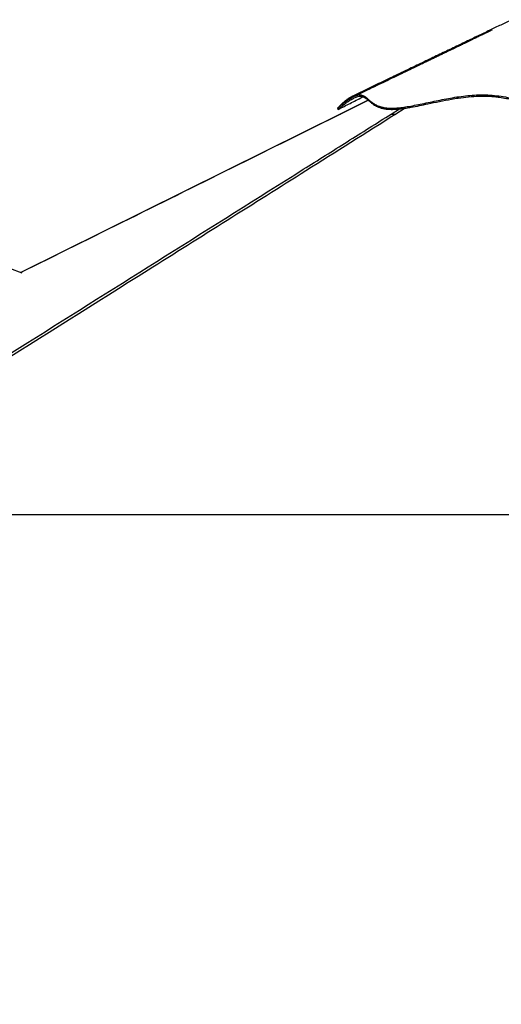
# Model space of a CAD drawing. Header units: millimetres. Extents: x 2183 to 18395, y 1142 to 15955.
# Tile 15 of 46: x 4892 to 6357, y 4480 to 7476. Entities that reach past the tile are written whole.
import ezdxf

# ---------------------------------------------------------------- set-up
doc = ezdxf.new("R2010")
doc.units = ezdxf.units.MM
doc.header["$LTSCALE"] = 2
doc.layers.add('COMPONENT_GEOMETRY', color=7, linetype='Continuous')
doc.styles.add('SLDTEXTSTYLE0', font='TXT', dxfattribs={"width": 0.75})
doc.dimstyles.new('SLDDIMSTYLE0', dxfattribs={"dimtxt": 100, "dimasz": 6.604, "dimexe": 0, "dimexo": 0.0625, "dimgap": 25, "dimtad": 0, "dimtih": 1, "dimtoh": 1, "dimdec": 0, "dimrnd": 1e-09, "dimzin": 12, "dimdsep": 46, "dimtxsty": 'SLDTEXTSTYLE0', "dimsah": 1, "dimcen": 0.09, "dimadec": 0, "dimazin": 3, "dimtfac": 1, "dimtdec": 0, "dimtofl": 0, "dimtmove": 0, "dimatfit": 3, "dimfxl": 1, "dimfrac": 2, "dimtolj": 1, "dimtzin": 12, "dimarcsym": 0})

# ---------------------------------------------------------------- blocks, each defined once
blk = doc.blocks.new('_D')
at = {"layer": 'COMPONENT_GEOMETRY', "color": 7}
for p, q in [((10064.6, 5970.3), (10344.2, 5970.3)), ((10337.9, 5970.3), (10337.9, 3891.6)), ((10137.8, 3871.3), (10107.3, 3871.3)), ((10107.3, 3871.3), (10107.3, 3712.6)), ((10537.9, 3871.3), (10568.4, 3871.3)), ((10568.4, 3871.3), (10568.4, 3712.6)), ((10107.3, 3712.6), (10137.8, 3712.6)), ((10568.4, 3712.6), (10537.9, 3712.6)), ((10337.9, 1484.3), (10337.9, 3562.9)), ((3457.9, 1484.3), (10344.2, 1484.3))]:
    blk.add_line(p, q, dxfattribs=at)
for points in [[(10337.9, 5970.3), (10336.8, 5963.7), (10338.9, 5963.7)], [(10337.9, 1484.3), (10338.9, 1490.9), (10336.8, 1490.9)]]:
    blk.add_solid(points, dxfattribs=at)
at = {"layer": 'COMPONENT_GEOMETRY', "color": 7, "char_height": 100, "attachment_point": 1, "style": 'SLDTEXTSTYLE0'}
for s, insert in [('7\'4.31"', (10137.8, 3841.5)), ('2243', (10190.1, 3691.8))]:
    blk.add_mtext(s, dxfattribs=dict(at, insert=insert))

msp = doc.modelspace()

# ---------------------------------------------------------------- linework, layer by layer
at = {"color": 7, "linetype": 'Continuous', "lineweight": 25}
for p, q in [((4899.9, 6704.87), (3444.06, 7240.25)), ((5952.71, 7231.04), (5867.57, 7188.83)), ((4100.46, 5970.28), (6553.74, 5970.28))]:
    msp.add_line(p, q, dxfattribs=at)
at = {"color": 8, "linetype": 'Continuous', "lineweight": 25}
for p, q in [((5953.01, 7230.78), (5868.34, 7188.78)), ((6022.33, 7188.78), (6047.38, 7204.52)), ((6065.11, 7206.71), (6036.8, 7188.78))]:
    msp.add_line(p, q, dxfattribs=at)
at = {"color": 7, "linetype": 'Continuous', "lineweight": 25, "flags": 128}
for points in [[(5859.24, 7206.56), (5860.16, 7204.76), (5861.07, 7202.95)], [(5867.57, 7188.83), (5641.92, 7076.95), (4894.96, 6706.69)]]:
    msp.add_lwpolyline(points, dxfattribs=at)
at = {"color": 7, "linetype": 'Continuous', "lineweight": 25}
for points, knots in [([(6389.32, 7475.99), (6380.87, 7471.93), (6361.47, 7462.59), (6330.32, 7447.63), (6295.44, 7430.87), (6258.76, 7413.25), (6220.31, 7394.79), (6180.09, 7375.47), (6138.12, 7355.31), (6094.42, 7334.32), (6048.98, 7312.5), (6001.85, 7289.86), (5953.01, 7266.4), (5919.93, 7250.51), (5903.1, 7242.42)], [0, 0, 0, 0, 0.0527881, 0.1212501, 0.1932332, 0.2687416, 0.3477787, 0.4303472, 0.516449, 0.6060854, 0.6992575, 0.7959664, 0.8962133, 1, 1, 1, 1]), ([(6329.68, 7444.96), (6329.68, 7444.96), (6329.69, 7444.96), (6329.26, 7444.75), (6328.5, 7444.38), (6326.79, 7443.54), (6323.98, 7442.16), (6320.24, 7440.32), (6316.26, 7438.36), (6312.47, 7436.51), (6308, 7434.33), (6302.96, 7431.87), (6296.85, 7428.88), (6290.54, 7425.81), (6284.22, 7422.74), (6278.54, 7419.98), (6272.63, 7417.11), (6265.66, 7413.73), (6257.6, 7409.83), (6249.48, 7405.9), (6242.33, 7402.44), (6235.95, 7399.35), (6229.77, 7396.36), (6222.97, 7393.08), (6215.48, 7389.47), (6207.09, 7385.41), (6198, 7381.03), (6188.49, 7376.44), (6178.39, 7371.57), (6167.73, 7366.44), (6156.52, 7361.03), (6145.17, 7355.57), (6133.32, 7349.86), (6120.25, 7343.57), (6105.32, 7336.38), (6088.22, 7328.15), (6068.98, 7318.9), (6047.59, 7308.61), (6024.06, 7297.29), (5998.4, 7284.96), (5970.62, 7271.6), (5940.72, 7257.23), (5920.09, 7247.32), (5909.42, 7242.19)], [0, 0, 0, 0, 0.0014095, 0.0039591, 0.006976, 0.0110247, 0.0183096, 0.0280554, 0.0378914, 0.0470768, 0.0556156, 0.0705436, 0.0844983, 0.1009606, 0.1167817, 0.1300755, 0.1431716, 0.1597558, 0.1798516, 0.2001321, 0.2169932, 0.2304395, 0.2453919, 0.2609016, 0.2785654, 0.2983826, 0.3202515, 0.3427873, 0.3655493, 0.3916907, 0.4181262, 0.4448564, 0.4718962, 0.5019645, 0.5370903, 0.5772721, 0.6225082, 0.6727969, 0.7281371, 0.7885277, 0.8539683, 0.9244588, 1, 1, 1, 1]), ([(5859.37, 7206.67), (5859.61, 7206.89), (5860.11, 7207.35), (5862.46, 7209.38), (5866.07, 7212.44), (5871.12, 7216.57), (5877.49, 7221.59), (5884.52, 7226.83), (5892.28, 7232.26), (5900.56, 7237.53), (5909.08, 7242.19), (5917.14, 7245.62), (5924.41, 7247.44), (5930.61, 7247.39), (5936.04, 7245.88), (5941.57, 7242.91), (5947.34, 7238.42), (5953.8, 7232.59), (5960.85, 7226.47), (5968.98, 7220.51), (5978.15, 7215.4), (5988.4, 7211.41), (5999.59, 7208.6), (6012.49, 7206.96), (6027.12, 7206.68), (6043.14, 7207.64), (6061.44, 7209.81), (6082.06, 7213.19), (6104.9, 7217.64), (6128.52, 7222.62), (6152.78, 7227.81), (6177.61, 7232.95), (6202.98, 7237.75), (6228.89, 7241.94), (6255.33, 7245.2), (6282.31, 7247.35), (6300.33, 7247.3), (6309.43, 7247.28)], [0, 0, 0, 0, 0.0195555, 0.0406285, 0.0616992, 0.087995, 0.1142377, 0.1403877, 0.1664272, 0.196024, 0.2254256, 0.2546161, 0.2835718, 0.3120991, 0.3400762, 0.3675112, 0.4047089, 0.440322, 0.4746335, 0.5078562, 0.5401549, 0.5664682, 0.5923009, 0.6177249, 0.6428366, 0.6677728, 0.692637, 0.7224428, 0.7522824, 0.7822137, 0.8122937, 0.8425923, 0.8731695, 0.9041056, 0.9354865, 0.9674129, 1, 1, 1, 1]), ([(5903.11, 7242.32), (5902.57, 7242.09), (5899.3, 7240.72), (5893.47, 7237.04), (5885.86, 7231.72), (5878.84, 7225.96), (5872.56, 7220.29), (5867.23, 7215.07), (5863.07, 7210.75), (5860.46, 7207.89), (5859.75, 7207.11), (5859.46, 7206.79)], [0, 0, 0, 0, 0.025472, 0.1546468, 0.2833819, 0.4115065, 0.5388351, 0.665178, 0.7903567, 0.9141764, 1, 1, 1, 1]), ([(5861.29, 7203.21), (5861.32, 7203.24), (5861.42, 7203.34), (5862.81, 7204.56), (5865.34, 7206.73), (5869.09, 7209.89), (5874.61, 7214.36), (5881.53, 7219.74), (5889.75, 7225.76), (5899.62, 7232.34), (5908.31, 7237.32), (5915.43, 7240.58), (5921.7, 7242.85), (5928.43, 7244.06), (5934.62, 7243.24), (5940.81, 7240.69), (5947.08, 7236.18), (5953.86, 7230.03), (5960.86, 7223.84), (5967.44, 7218.79), (5974.32, 7214.49), (5981.24, 7210.99), (5989.44, 7207.87), (5999.02, 7205.36), (6010.03, 7203.69), (6022.55, 7203.03), (6036.42, 7203.42), (6051.55, 7204.76), (6067.34, 7206.91), (6086.17, 7210.08), (6108.19, 7214.41), (6136.83, 7220.48), (6169.41, 7227.45), (6200.46, 7233.47), (6229.99, 7238.27), (6257.81, 7241.79), (6284.07, 7243.56), (6305.07, 7243.78), (6320.86, 7243.26), (6336.53, 7242), (6353.88, 7239.87), (6379.15, 7235.71), (6405.64, 7229.9), (6432.02, 7223.62), (6450.39, 7219.25), (6467.34, 7215.38), (6482.9, 7212.1), (6498.75, 7209.13), (6516.8, 7206.32), (6536.56, 7204.12), (6558.08, 7203.06), (6579.3, 7203.36), (6600.63, 7204.55), (6620.22, 7206.42), (6640.69, 7208.93), (6661.96, 7212.06), (6688.16, 7216.41), (6716.54, 7221.37), (6744.9, 7226.04), (6770.96, 7229.67), (6794.86, 7232.19), (6819.11, 7233.69), (6843.83, 7233.85), (6868.95, 7232.74), (6894.24, 7230.6), (6919.59, 7227.64), (6946.17, 7223.89), (6973.86, 7219.51), (7000.1, 7215.17), (7023.52, 7211.4), (7041.87, 7208.66), (7059.43, 7206.36), (7076.15, 7204.56), (7093.88, 7203.36), (7110.52, 7203.07), (7124.35, 7204.2), (7137.41, 7206.39), (7149.66, 7209.5), (7163.75, 7214.38), (7177.87, 7220.53), (7190.67, 7226.85), (7201.55, 7232.21), (7210.91, 7236.49), (7220.11, 7240.04), (7229.28, 7242.59), (7238.56, 7243.88), (7248.05, 7243.68), (7257.65, 7242.18), (7267.22, 7239.58), (7276.65, 7236.08), (7285.77, 7231.9), (7294.46, 7227.26), (7302.94, 7222.16), (7310.94, 7216.84), (7317.49, 7212.1), (7322.32, 7208.38), (7325.33, 7205.95), (7327.41, 7204.22), (7328.52, 7203.25), (7328.41, 7203.35), (7328.4, 7203.36)], [0, 0, 0, 0, 0.003462, 0.0115399, 0.0169932, 0.0266106, 0.0362965, 0.0460052, 0.058126, 0.0702516, 0.0847325, 0.0919988, 0.0992643, 0.1115102, 0.1238459, 0.1338452, 0.1497411, 0.165682, 0.1776592, 0.1896533, 0.1976727, 0.2060973, 0.214554, 0.223103, 0.2317198, 0.2401692, 0.2487041, 0.257394, 0.2661499, 0.274256, 0.2865568, 0.2989248, 0.3155481, 0.3323119, 0.3416852, 0.3558252, 0.3700053, 0.3771897, 0.3843737, 0.3916119, 0.3988507, 0.4085961, 0.4272511, 0.436602, 0.4459581, 0.4530141, 0.4600694, 0.467178, 0.4742852, 0.4838884, 0.492769, 0.5017442, 0.510883, 0.520088, 0.5271714, 0.5378714, 0.5486072, 0.5630168, 0.5774447, 0.5886222, 0.5998226, 0.6110407, 0.6223898, 0.6337703, 0.64527, 0.6567812, 0.6683111, 0.6816923, 0.6950896, 0.7051838, 0.7153037, 0.7220835, 0.7317599, 0.7414983, 0.7513898, 0.7613731, 0.7681856, 0.7785054, 0.7888736, 0.8028408, 0.816843, 0.8270124, 0.8371885, 0.847383, 0.857594, 0.8677509, 0.8779719, 0.8882241, 0.8986063, 0.9090037, 0.9194971, 0.9299981, 0.9405138, 0.9525632, 0.9646386, 0.9737566, 0.9829036, 0.9890397, 0.9987095, 1, 1, 1, 1]), ([(5861.31, 7203.16), (5873.28, 7209.22), (5897.6, 7221.55), (5923.03, 7234.44), (5936.49, 7241.26), (5937.59, 7241.82)], [0, 0, 0, 0, 0.470679, 0.9567068, 1, 1, 1, 1]), ([(5952.46, 7230.92), (5951.67, 7231.51), (5948.36, 7233.97), (5943.1, 7237.72), (5938.53, 7240.02), (5936.28, 7241.15)], [0, 0, 0, 0, 0.13753908, 0.57485729, 1, 1, 1, 1]), ([(6309.43, 7247.28), (6318.56, 7246.84), (6336.78, 7245.95), (6363.46, 7242.13), (6389.71, 7237.12), (6415.72, 7231.22), (6440.33, 7225.31), (6463.72, 7219.84), (6485.96, 7215.11), (6506.75, 7211.42), (6525.96, 7208.88), (6543.43, 7207.34), (6561.1, 7206.74), (6580.89, 7207.06), (6602.69, 7208.33), (6626.22, 7210.7), (6649.4, 7213.8), (6672.24, 7217.38), (6694.79, 7221.22), (6718.64, 7225.35), (6743.88, 7229.51), (6770.69, 7233.3), (6797.8, 7236.12), (6825.35, 7237.59), (6852.81, 7237.32), (6879.86, 7235.68), (6906.33, 7233.06), (6932.69, 7229.66), (6958.84, 7225.74), (6984.69, 7221.56), (7010.09, 7217.37), (7034.88, 7213.46), (7057.93, 7210.28), (7079.04, 7208.04), (7098.01, 7206.85), (7115.39, 7206.83), (7131.27, 7208.59), (7145.77, 7211.73), (7159.07, 7215.93), (7171.34, 7220.83), (7182.76, 7226.1), (7194.25, 7231.78), (7205.9, 7237.49), (7217.89, 7242.62), (7229.83, 7246.29), (7242, 7247.85), (7254.67, 7246.87), (7267.46, 7243.81), (7280.1, 7239.06), (7292.09, 7233.2), (7302.35, 7227.22), (7310.82, 7221.69), (7317.59, 7216.88), (7323.15, 7212.67), (7327.01, 7209.57), (7329.18, 7207.76), (7330.14, 7206.92), (7330.09, 7206.97), (7330.08, 7206.98)], [0, 0, 0, 0, 0.02015669, 0.04021223, 0.0601573, 0.07999494, 0.09972458, 0.11608227, 0.13235964, 0.14855179, 0.16064487, 0.17269009, 0.18471268, 0.19687248, 0.21320102, 0.22960903, 0.24609996, 0.26266798, 0.27932112, 0.29605729, 0.31624061, 0.33653815, 0.35695437, 0.37749029, 0.39809045, 0.41739405, 0.43669706, 0.45599456, 0.4752838, 0.49455862, 0.51381837, 0.53305565, 0.55226349, 0.56930956, 0.5863264, 0.60313741, 0.61985925, 0.63672024, 0.65372019, 0.67084678, 0.68810629, 0.70549178, 0.72651011, 0.74769467, 0.76905068, 0.79056559, 0.81203961, 0.83449753, 0.85699389, 0.8795069, 0.90200316, 0.91964201, 0.93723113, 0.95474732, 0.97217055, 0.98530077, 0.99836404, 1, 1, 1, 1]), ([(6036.8, 7188.78), (5945.54, 7131.22), (5694.35, 6972.78), (5122.33, 6612.89), (4568.08, 6264.31), (4174.01, 6016.52), (4100.46, 5970.28)], [0, 0, 0, 0, 0.1416012, 0.3897718, 0.8861157, 1, 1, 1, 1]), ([(6022.33, 7188.78), (6022.9, 7188.78), (6024.05, 7188.78), (6026.6, 7188.78), (6029.83, 7188.78), (6033.29, 7188.78), (6035.76, 7188.78), (6036.8, 7188.78)], [0, 0, 0, 0, 0.2078566, 0.4209573, 0.6290876, 0.8441566, 1, 1, 1, 1])]:
    msp.add_open_spline(points, degree=3, knots=knots, dxfattribs=at)
at = {"color": 8, "linetype": 'Continuous', "lineweight": 25}
for points, knots in [([(4140.83, 6005.95), (4399.42, 6168.51), (4797.69, 6418.88), (5335.74, 6757.13), (5659.73, 6960.82), (5888.62, 7104.72), (5977.76, 7160.76), (6022.33, 7188.78)], [0, 0, 0, 0, 0.41246918, 0.63526899, 0.85806882, 0.9290344, 1, 1, 1, 1]), ([(5868.34, 7188.78), (5771.52, 7140.76), (5452.72, 6982.67), (5128.44, 6821.92), (4900.99, 6709.18), (4895.54, 6706.48)], [0, 0, 0, 0, 0.2986058, 0.9831824, 1, 1, 1, 1]), ([(5867.59, 7188.78), (5867.57, 7188.78), (5867.52, 7188.78), (5868.04, 7188.78), (5868.34, 7188.78)], [0, 0, 0, 0, 0.39407492, 1, 1, 1, 1])]:
    msp.add_open_spline(points, degree=3, knots=knots, dxfattribs=at)

# ---------------------------------------------------------------- dimensions: what is measured, and where the dimension line sits
at = {"layer": 'COMPONENT_GEOMETRY', "color": 7}
dim = msp.add_linear_dim(base=(10337.86, 1484.27), p1=(10062.07, 5970.28), p2=(3455.37, 1484.27), angle=90, dimstyle='SLDDIMSTYLE0', dxfattribs=at)
dim.commit()
dim.dimension.update_dxf_attribs({"geometry": '_D', "text_midpoint": (10337.86, 3727.28), "dimtype": 160})

doc.saveas('drawing.dxf')
